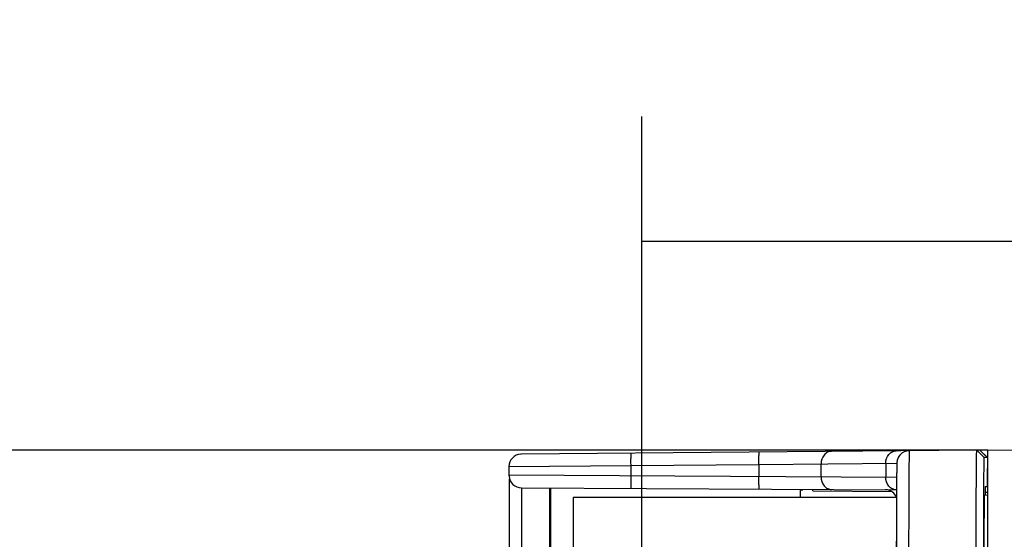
# Model space of a CAD drawing. Header units: millimetres. Extents: x 0 to 210, y 0 to 297.
# Tile 7 of 24: x 62.13 to 73.96, y 159.37 to 165.61. Entities that reach past the tile are written whole.
import ezdxf
from ezdxf.enums import TextEntityAlignment as Align

# ---------------------------------------------------------------- set-up
doc = ezdxf.new("R2010")
doc.units = ezdxf.units.MM
doc.header["$LTSCALE"] = 19.36
doc.layers.get('0').update_dxf_attribs({"linetype": 'CONTINUOUS'})
doc.layers.add('Z_DIM_2D', color=7, linetype='CONTINUOUS')
doc.styles.add('TEXTSTYLE_3', font='helveticaneueltw1g-ltcn.otf')
doc.dimstyles.new('DIMSTYLE_2', dxfattribs={"dimtxt": 2.1, "dimasz": 3.5, "dimexe": 1.5, "dimexo": 0, "dimgap": 0.525, "dimtad": 1, "dimdec": 3, "dimlfac": 3.333333, "dimdsep": 46, "dimtxsty": 'TEXTSTYLE_3', "dimblk": '_FILLED', "dimblk1": '_FILLED', "dimblk2": '_FILLED', "dimcen": 0.09, "dimclrt": 5, "dimadec": 3, "dimazin": 2, "dimtp": 0.3, "dimtm": 0.3, "dimtfac": 1, "dimtdec": 3, "dimtofl": 0, "dimtmove": 0, "dimatfit": 3, "dimldrblk": '_FILLED', "dimfxl": 0, "dimtolj": 1, "dimarcsym": 0})
doc.dimstyles.new('DIMSTYLE_4', dxfattribs={"dimtxt": 2.1, "dimasz": 3.5, "dimexe": 1.5, "dimexo": 0, "dimgap": 0.525, "dimtad": 1, "dimdec": 1, "dimlfac": 3.333333, "dimdsep": 46, "dimtxsty": 'TEXTSTYLE_3', "dimblk": '_FILLED', "dimblk1": '_FILLED', "dimblk2": '_FILLED', "dimcen": 0.09, "dimclrt": 5, "dimadec": 3, "dimazin": 2, "dimtp": 0.5, "dimtm": 0.5, "dimtfac": 1, "dimtdec": 1, "dimtofl": 0, "dimtmove": 0, "dimatfit": 3, "dimldrblk": '_FILLED', "dimfxl": 0, "dimtolj": 1, "dimarcsym": 0})

# ---------------------------------------------------------------- blocks, each defined once
blk = doc.blocks.new('*D3')
at = {"layer": 'Z_DIM_2D', "color": 2, "linetype": 'Continuous', "transparency": 16777216}
for p, q in [((73.764, 160.441), (60.034, 160.441)), ((61.534, 160.441), (61.534, 148.891)), ((61.534, 137.341), (61.534, 148.891)), ((73.764, 137.341), (60.034, 137.341))]:
    blk.add_line(p, q, dxfattribs=at)
at = {"layer": 'Z_DIM_2D', "color": 5, "linetype": 'Continuous', "transparency": 16777216, "style": 'TEXTSTYLE_3'}
blk.add_text('77', height=2.1, rotation=90, dxfattribs=at).set_placement((61.009, 148.63), align=Align.CENTER)
blk = doc.blocks.new('_FILLED')
at = {"color": 0, "linetype": 'ByBlock'}
blk.add_solid([(0, 0), (-1, 0.125), (-1, -0.125)], dxfattribs=at)
blk = doc.blocks.new('_NONE')
blk = doc.blocks.new('*D7')
at = {"layer": 'Z_DIM_2D', "color": 2, "linetype": 'Continuous', "transparency": 16777216}
for p, q in [((69.607, 148.891), (69.607, 164.452)), ((106.359, 148.891), (106.359, 164.452)), ((69.607, 162.952), (87.983, 162.952)), ((106.359, 162.952), (87.983, 162.952))]:
    blk.add_line(p, q, dxfattribs=at)
at = {"layer": 'Z_DIM_2D', "color": 5, "linetype": 'Continuous', "transparency": 16777216, "style": 'TEXTSTYLE_3'}
blk.add_text('122.5', height=2.1, dxfattribs=at).set_placement((89.37, 163.477), align=Align.CENTER)

msp = doc.modelspace()

# ---------------------------------------------------------------- linework, layer by layer
at = {"color": 6, "linetype": 'Continuous'}
for p, q in [((73.6324, 160.44006), (68.16065, 160.39214)), ((73.66934, 160.44006), (73.6324, 160.44006)), ((73.66934, 160.44006), (73.7143, 160.39549)), ((73.66935, 160.44005), (73.75935, 160.35122)), ((73.7143, 160.39549), (73.75926, 160.35092)), ((73.75926, 160.35092), (73.72236, 160.35089)), ((73.75601, 160.22048), (73.75601, 160.00352)), ((68.01842, 150.60085), (68.01842, 160.09401)), ((72.66886, 160.10044), (72.66865, 160.07601)), ((68.16117, 159.98693), (72.66785, 159.96325)), ((68.16588, 150.60085), (68.16605, 159.98662)), ((68.4976, 159.98544), (68.4976, 150.77155)), ((68.51205, 159.98525), (68.51205, 158.97076)), ((71.51256, 159.87069), (71.51256, 159.96934)), ((73.73209, 160.00352), (73.73209, 159.90085)), ((73.73209, 160.00352), (73.75601, 160.00352)), ((72.66734, 159.87072), (68.78367, 159.87063)), ((68.78367, 159.87063), (68.78387, 150.96814)), ((73.71571, 159.53777), (73.71674, 159.84811)), ((73.7224, 159.90085), (73.76415, 159.89866)), ((73.71505, 159.08328), (73.71562, 159.50085)), ((73.71562, 159.50085), (73.71571, 159.53777))]:
    msp.add_line(p, q, dxfattribs=at)
at = {"color": 9, "linetype": 'Continuous'}
for p, q in [((73.6324, 160.44006), (73.72236, 160.35089)), ((73.75933, 160.35101), (73.75933, 160.22048)), ((68.01195, 160.24215), (69.47792, 160.2537)), ((68.01197, 160.24215), (68.01197, 160.13693)), ((69.47792, 160.2537), (71.01533, 160.26714)), ((69.47792, 160.12999), (69.47792, 160.2537)), ((71.01533, 160.26714), (72.67186, 160.28298)), ((71.01533, 160.26714), (71.01533, 160.12193)), ((71.7606, 160.11736), (71.7606, 160.27475)), ((72.53833, 160.2816), (72.53833, 160.11326)), ((72.66898, 160.11245), (68.01195, 160.13693)), ((72.66789, 159.9689), (72.66786, 159.9635)), ((72.81557, 159.99596), (72.81541, 159.96334)), ((72.66603, 159.50313), (72.66582, 159.40473)), ((72.66606, 159.51483), (72.66603, 159.50313)), ((72.66582, 159.40473), (72.6658, 159.39889))]:
    msp.add_line(p, q, dxfattribs=at)
at = {"color": 7, "linetype": 'Continuous'}
for p, q in [((73.76415, 160.44085), (73.66938, 160.44002)), ((73.76415, 137.34085), (73.76415, 160.44085)), ((106.44724, 160.15563), (73.76415, 160.44085)), ((73.76415, 160.17085), (73.75601, 160.17085)), ((71.51411, 159.96069), (71.54415, 159.96085)), ((71.54415, 159.96085), (71.54415, 159.96917)), ((71.66415, 159.94918), (71.66415, 159.96854)), ((71.66415, 159.94918), (72.60994, 159.94092)), ((73.76415, 159.93085), (73.73209, 159.93113))]:
    msp.add_line(p, q, dxfattribs=at)
at = {"color": 6, "linetype": 'Continuous'}
for points in [[(72.7558, 160.41724), (72.75365, 160.41631), (72.73724, 160.40647), (72.72036, 160.39295)], [(72.72036, 160.39295), (72.70609, 160.37773), (72.69592, 160.36367), (72.68814, 160.34995), (72.68181, 160.33539)]]:
    msp.add_lwpolyline(points, dxfattribs=at)
at = {"color": 9, "linetype": 'Continuous'}
for centre, radius, start, end in [((72.82239, 160.28306), 0.14992, 92.682002, 135.263356), ((72.8224, 160.28465), 0.14833, 90.50194, 92.715862), ((68.16198, 160.24215), 0.14999, 93.472235, 179.976009), ((68.16197, 160.24356), 0.14859, 90.503477, 93.50177), ((72.82354, 160.2828), 0.15113, 162.687133, 178.025767), ((68.16068, 160.13691), 0.1487, 181.247257, 184.429339), ((68.16196, 160.13692), 0.14998, 184.432948, 269.569312), ((117.83088, 159.69837), 45.16379, 179.486682, 179.656796), ((96.85502, 159.88691), 24.18709, 179.360071, 179.488134), ((187.95858, 159.27633), 115.29277, 179.658501, 179.8814767), ((273.67063, 159.03511), 200.85737, 179.7352171, 180.0268891)]:
    msp.add_arc(centre, radius, start, end, dxfattribs=at)
at = {"color": 6, "linetype": 'Continuous'}
for centre, radius, start, end in [((72.82277, 160.28109), 0.15192, 99.743445, 104.43651), ((72.8225, 160.283), 0.14999, 90.535156, 92.682002), ((68.16195, 160.24215), 0.15, 90.499993, 93.472235), ((83.75131, 160.04195), 11.08248, 179.057858, 179.390405), ((76.82708, 160.15782), 4.15728, 178.663351, 179.085505), ((68.16195, 160.13693), 0.15, 180, 184.432948), ((125.07843, 159.64635), 52.41153, 179.530291, 179.669991), ((97.16253, 159.8851), 24.49461, 179.357291, 179.496276), ((236.39715, 159.05753), 163.73181, 179.6883113, 180.0408294), ((213.71661, 158.99529), 139.99922, 179.8039199, 179.9639473)]:
    msp.add_arc(centre, radius, start, end, dxfattribs=at)
at = {"color": 9, "linetype": 'Continuous'}
for points, knots in [([(71.01533, 160.26713), (71.01517, 160.28553), (71.01502, 160.31292), (71.01517, 160.3482), (71.01527, 160.37181), (71.01591, 160.39044), (71.01566, 160.40542), (71.01728, 160.41163), (71.01656, 160.41713), (71.01742, 160.41714)], [0, 0, 0, 0, 0.3678004, 0.54672152, 0.70656677, 0.83607832, 0.92919306, 0.98273514, 1, 1, 1, 1]), ([(71.8869, 160.42475), (71.87091, 160.42461), (71.83644, 160.41636), (71.77925, 160.37053), (71.76051, 160.31202), (71.7606, 160.27475)], [0, 0, 0, 0, 0.22405043, 0.47797018, 1, 1, 1, 1]), ([(72.53833, 160.2816), (72.53824, 160.31889), (72.55701, 160.37742), (72.61422, 160.42322), (72.64866, 160.43145), (72.66464, 160.43159)], [0, 0, 0, 0, 0.52241281, 0.77620987, 1, 1, 1, 1]), ([(72.8211, 160.43298), (72.82048, 160.43298), (72.82108, 160.4292), (72.81993, 160.42511), (72.82004, 160.41541), (72.81947, 160.40322), (72.81918, 160.38706), (72.81862, 160.35882), (72.81803, 160.31496), (72.81735, 160.25257), (72.81671, 160.17753), (72.8161, 160.09059), (72.81575, 160.02874), (72.81557, 159.99596)], [0, 0, 0, 0, 0.00421726, 0.0165821, 0.03710843, 0.06576763, 0.10249524, 0.14718959, 0.26005382, 0.4032826, 0.57550166, 0.77504127, 1, 1, 1, 1]), ([(69.47792, 160.25371), (69.47776, 160.27284), (69.47763, 160.30063), (69.47774, 160.33597), (69.47794, 160.35843), (69.47828, 160.3768), (69.47863, 160.3894), (69.47906, 160.39672), (69.47926, 160.40053), (69.47964, 160.40227), (69.47975, 160.40372), (69.48001, 160.40372)], [0, 0, 0, 0, 0.38237182, 0.5550721, 0.70644049, 0.83075528, 0.92314415, 0.95624388, 0.98013775, 0.99469049, 1, 1, 1, 1]), ([(72.67241, 160.28299), (72.67173, 160.28299), (72.67248, 160.27876), (72.67118, 160.27426), (72.67138, 160.26345), (72.67077, 160.24993), (72.6705, 160.23199), (72.66994, 160.2007), (72.66964, 160.17525), (72.66944, 160.15705)], [0, 0, 0, 0, 0.01617132, 0.06381467, 0.1429293, 0.25335901, 0.39474661, 0.56664666, 1, 1, 1, 1]), ([(69.48054, 159.97998), (69.48027, 159.97998), (69.48016, 159.98143), (69.47978, 159.98317), (69.47956, 159.98698), (69.4791, 159.9943), (69.47871, 160.0069), (69.47831, 160.02527), (69.47802, 160.04772), (69.47779, 160.08307), (69.47782, 160.11085), (69.47792, 160.12998)], [0, 0, 0, 0, 0.0053152, 0.01987288, 0.04377082, 0.07687374, 0.16926613, 0.29358112, 0.4449466, 0.61764168, 1, 1, 1, 1]), ([(71.01795, 159.97193), (71.01708, 159.97194), (71.01778, 159.97744), (71.01615, 159.98365), (71.01634, 159.99863), (71.01563, 160.01725), (71.01545, 160.04086), (71.01518, 160.07614), (71.01523, 160.10353), (71.01533, 160.12193)], [0, 0, 0, 0, 0.01727467, 0.07082383, 0.16394172, 0.29345245, 0.45329373, 0.63220937, 1, 1, 1, 1]), ([(71.7606, 160.11736), (71.76054, 160.08001), (71.77943, 160.02138), (71.83686, 159.9756), (71.87141, 159.96745), (71.88743, 159.96737)], [0, 0, 0, 0, 0.52219454, 0.77611261, 1, 1, 1, 1]), ([(72.66516, 159.96326), (72.64916, 159.96334), (72.61462, 159.97149), (72.55718, 160.01725), (72.53828, 160.07588), (72.53833, 160.11326)], [0, 0, 0, 0, 0.22373092, 0.47757515, 1, 1, 1, 1]), ([(72.6658, 159.39889), (72.66573, 159.36174), (72.66548, 159.20906), (72.66538, 159.05639), (72.66538, 158.94085)], [0, 0, 0, 0, 0.24326866, 1, 1, 1, 1])]:
    msp.add_open_spline(points, degree=3, knots=knots, dxfattribs=at)
at = {"color": 6, "linetype": 'Continuous'}
for points, knots in [([(73.62455, 158.94085), (73.62455, 159.03835), (73.62465, 159.2296), (73.62508, 159.50726), (73.62568, 159.7268), (73.6263, 159.88894), (73.62681, 159.9976), (73.62738, 160.09609), (73.62799, 160.18345), (73.62863, 160.25884), (73.62932, 160.32152), (73.62991, 160.36559), (73.63048, 160.39396), (73.63076, 160.4102), (73.63134, 160.42242), (73.63122, 160.43219), (73.63238, 160.43624), (73.63179, 160.44007), (73.6324, 160.44006)], [0, 0, 0, 0, 0.1950957, 0.38267903, 0.555566, 0.6343878, 0.70709707, 0.77299975, 0.83145412, 0.88190303, 0.92385719, 0.95691385, 0.97000281, 0.98075744, 0.98914798, 0.99515552, 0.99877151, 1, 1, 1, 1]), ([(72.68183, 160.33528), (72.67699, 160.32233), (72.6713, 160.29536), (72.67125, 160.26815), (72.67093, 160.2548)], [0, 0, 0, 0, 0.50854213, 1, 1, 1, 1]), ([(73.71674, 159.84811), (73.71691, 159.88553), (73.71725, 159.95633), (73.71786, 160.05605), (73.7185, 160.14248), (73.71921, 160.21456), (73.71981, 160.26533), (73.72041, 160.29803), (73.72069, 160.31676), (73.72132, 160.33075), (73.72114, 160.34207), (73.72244, 160.34646), (73.72174, 160.35101), (73.72241, 160.35091)], [0, 0, 0, 0, 0.2232636, 0.42236038, 0.59490982, 0.73884281, 0.8524776, 0.89748565, 0.93443508, 0.9631974, 0.98369072, 0.99593507, 1, 1, 1, 1]), ([(72.62131, 159.93363), (72.61457, 159.9387), (72.58761, 159.95582), (72.5551, 159.96386), (72.53167, 159.96399)], [0, 0, 0, 0, 0.26456846, 1, 1, 1, 1]), ([(73.7224, 159.90085), (73.72178, 159.90085), (73.72255, 159.89702), (73.72135, 159.89297), (73.7216, 159.88321), (73.72107, 159.87102), (73.72087, 159.85486), (73.72042, 159.82674), (73.71997, 159.78329), (73.71945, 159.72189), (73.71898, 159.64872), (73.71856, 159.56491), (73.71833, 159.50562), (73.71822, 159.4744)], [0, 0, 0, 0, 0.00430129, 0.0170084, 0.03810242, 0.06752848, 0.10516569, 0.15086354, 0.26577381, 0.41051289, 0.58292736, 0.78041133, 1, 1, 1, 1])]:
    msp.add_open_spline(points, degree=3, knots=knots, dxfattribs=at)
at = {"color": 9, "linetype": 'Continuous'}
msp.add_open_spline([(72.67925, 160.32778), (72.68631, 160.35036), (72.69923, 160.37178), (72.71589, 160.38859)], degree=3, dxfattribs=at)
at = {"color": 6, "linetype": 'Continuous'}
for points in [[(72.58768, 159.95286), (72.57019, 159.95995), (72.55103, 159.96389), (72.53216, 159.96398)], [(72.66766, 159.87553), (72.65745, 159.8981), (72.64109, 159.91872), (72.62131, 159.93363)]]:
    msp.add_open_spline(points, degree=3, dxfattribs=at)

# ---------------------------------------------------------------- dimensions: what is measured, and where the dimension line sits
at = {"layer": 'Z_DIM_2D', "color": 2, "linetype": 'Continuous'}
dim = msp.add_linear_dim(base=(106.35915, 162.95203), p1=(69.60671, 148.89085), p2=(106.35915, 148.89085), dimstyle='DIMSTYLE_4', override={"dimblk1": 'NONE', "dimblk2": 'NONE', "dimsah": 1}, dxfattribs=at)
dim.commit()
dim.dimension.update_dxf_attribs({"geometry": '*D7', "text_midpoint": (89.4131, 162.95203), "dimtype": 160})
dim = msp.add_linear_dim(base=(61.53363, 137.34085), p1=(73.76415, 160.44085), p2=(73.76415, 137.34085), angle=270, dimstyle='DIMSTYLE_2', override={"dimblk1": 'NONE', "dimblk2": 'NONE', "dimsah": 1}, dxfattribs=at)
dim.commit()
dim.dimension.update_dxf_attribs({"geometry": '*D3', "text_midpoint": (61.53363, 148.62985), "dimtype": 160})

doc.saveas('drawing.dxf')
